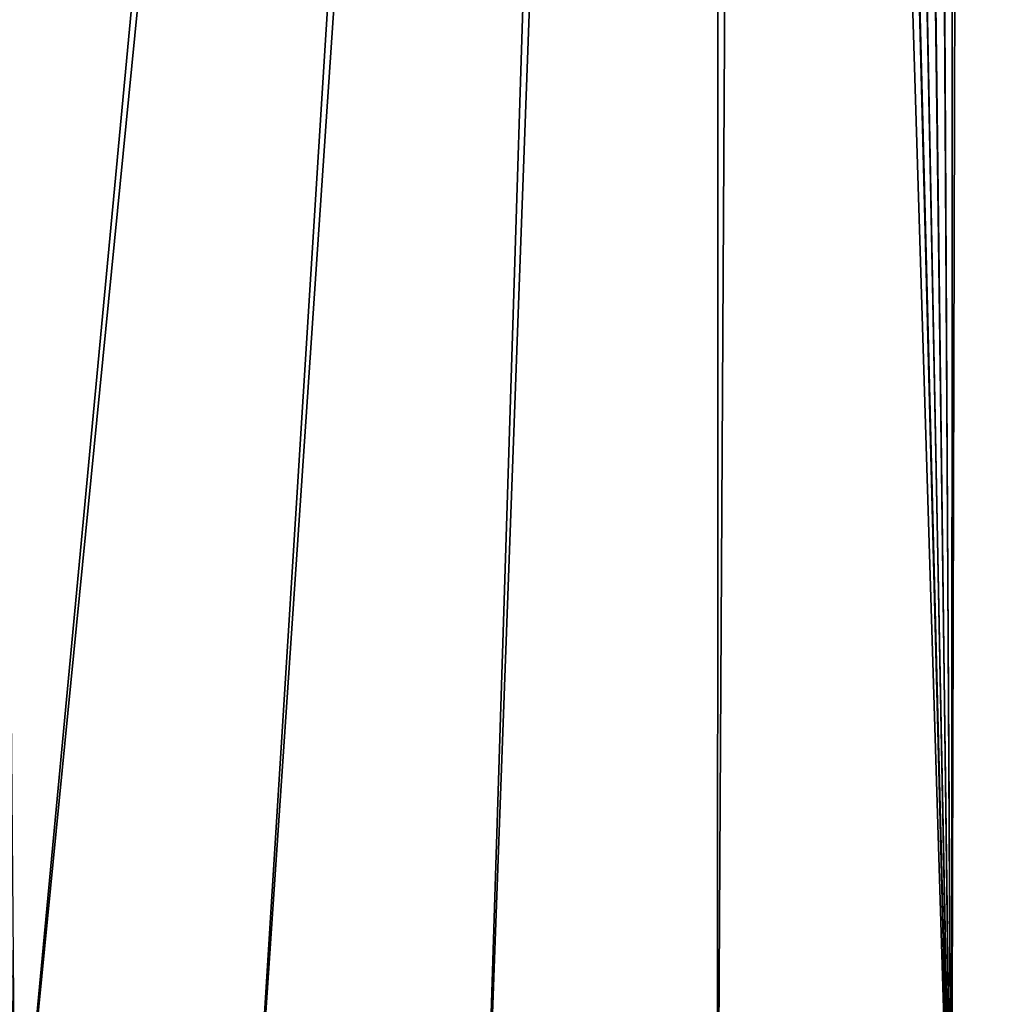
# Model space of a CAD drawing. Header units: metres. Extents: x -1 to 1402, y -1402 to 1.
# Tile 102 of 256: x 633 to 684, y -1137 to -1086. Entities that reach past the tile are written whole.
import ezdxf

# ---------------------------------------------------------------- set-up
doc = ezdxf.new("R2010")
doc.units = ezdxf.units.M

msp = doc.modelspace()

# ---------------------------------------------------------------- linework, layer by layer
at = {"layer": 'None0'}
for points in [[(632.895447, -1149.492188, -500.477753), (671.729858, -756.582703, -500.477753), (629.303467, -714.156311, -500.477753)], [(632.889099, -1149.484741, -503.477753), (627.182129, -716.277588, -503.477753), (669.608582, -758.703979, -503.477753)], [(632.895447, -1149.492188, -500.477753), (645.075195, -1150.325806, -500.477753), (671.729858, -756.582703, -500.477753)], [(645.075195, -1150.325806, -500.477753), (657.272949, -1150.827148, -500.477753), (671.729858, -756.582703, -500.477753)], [(671.729858, -756.582703, -500.477753), (657.272949, -1150.827148, -500.477753), (669.479736, -1150.997559, -500.477753)], [(669.479736, -1150.997559, -500.477753), (681.686646, -1150.838501, -500.477753), (671.729858, -756.582703, -500.477753)], [(681.686646, -1150.838501, -500.477753), (673.982178, -758.274048, -500.477753), (671.729858, -756.582703, -500.477753)], [(683.980042, -758.065979, -500.477753), (681.788757, -759.054871, -500.477753), (693.884705, -1150.351685, -500.477753)], [(669.608582, -758.703979, -503.477753), (645.069519, -1150.318115, -503.477753), (632.889099, -1149.484741, -503.477753)], [(657.268555, -1150.821045, -503.477753), (645.069519, -1150.318115, -503.477753), (669.608582, -758.703979, -503.477753)], [(669.476746, -1150.993896, -503.477753), (657.268555, -1150.821045, -503.477753), (669.608582, -758.703979, -503.477753)], [(669.476746, -1150.993896, -503.477753), (669.608582, -758.703979, -503.477753), (681.684875, -1150.837036, -503.477753)], [(669.608582, -758.703979, -503.477753), (671.748108, -760.432129, -503.477753), (681.684875, -1150.837036, -503.477753)], [(676.616821, -759.270203, -500.477753), (673.982178, -758.274048, -500.477753), (681.686646, -1150.838501, -500.477753)], [(681.686646, -1150.838501, -500.477753), (679.424744, -759.492126, -500.477753), (676.616821, -759.270203, -500.477753)], [(681.788757, -759.054871, -500.477753), (679.424744, -759.492126, -500.477753), (681.686646, -1150.838501, -500.477753)], [(693.884705, -1150.351685, -500.477753), (681.788757, -759.054871, -500.477753), (681.686646, -1150.838501, -500.477753)], [(681.684875, -1150.837036, -503.477753), (671.748108, -760.432129, -503.477753), (674.203247, -761.671448, -503.477753)], [(682.685059, -761.917786, -503.477753), (685.533752, -760.632263, -503.477753), (693.883728, -1150.351318, -503.477753)], [(674.203247, -761.671448, -503.477753), (676.864197, -762.366516, -503.477753), (681.684875, -1150.837036, -503.477753)], [(676.864197, -762.366516, -503.477753), (679.611877, -762.486328, -503.477753), (681.684875, -1150.837036, -503.477753)], [(679.611877, -762.486328, -503.477753), (682.685059, -761.917786, -503.477753), (681.684875, -1150.837036, -503.477753)], [(681.684875, -1150.837036, -503.477753), (682.685059, -761.917786, -503.477753), (693.883728, -1150.351318, -503.477753)]]:
    msp.add_3dface(points, dxfattribs=at)

doc.saveas('drawing.dxf')
